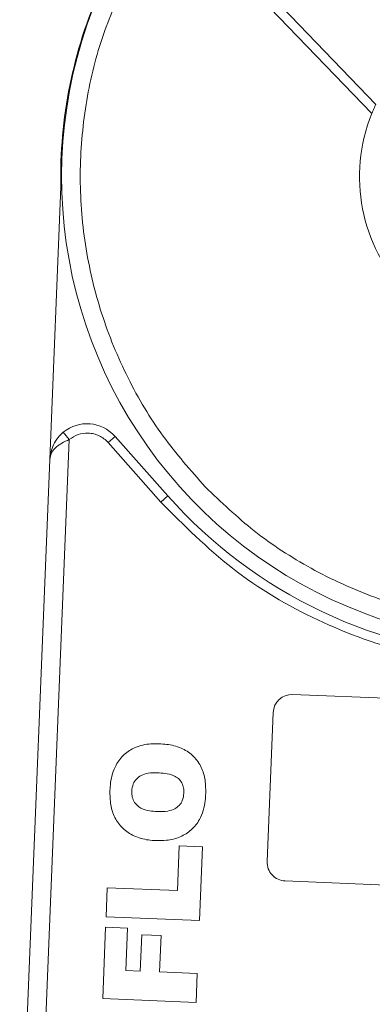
# Model space of a CAD drawing. Header units: millimetres. Extents: x 8853 to 11418, y 45 to 1005.
# Tile 21 of 256: x 9250 to 9269, y 510 to 563. Entities that reach past the tile are written whole.
import ezdxf

# ---------------------------------------------------------------- set-up
doc = ezdxf.new("R2010")
doc.units = ezdxf.units.MM

msp = doc.modelspace()

# ---------------------------------------------------------------- linework, layer by layer
at = {"color": 7, "linetype": 'Continuous', "lineweight": 15}
for p, q in [((9260.6, 567.418), (9269.347, 558.31)), ((9260.239, 567.072), (9269.13, 557.814)), ((9252.484, 553.887), (9251.894, 539.275)), ((9251.285, 499.453), (9252.938, 540.352)), ((9252.938, 540.352), (9252.62, 540.737)), ((9255.015, 540.189), (9255.389, 540.52)), ((9258.212, 537.333), (9255.389, 540.52)), ((9257.838, 537.001), (9255.015, 540.189)), ((9251.894, 539.275), (9250.286, 499.493)), ((9257.838, 537.001), (9258.212, 537.333)), ((9264.896, 526.684), (9287.877, 525.755)), ((9263.533, 517.732), (9263.856, 525.725)), ((9258.732, 516.174), (9258.829, 518.574)), ((9258.829, 518.574), (9260.062, 518.525)), ((9260.062, 518.525), (9259.902, 514.567)), ((9287.473, 515.763), (9264.492, 516.692)), ((9254.906, 514.769), (9254.969, 516.326)), ((9254.969, 516.326), (9258.732, 516.174)), ((9259.902, 514.567), (9254.906, 514.769)), ((9254.729, 510.387), (9254.884, 514.215)), ((9254.884, 514.215), (9256.052, 514.168)), ((9256.052, 514.168), (9255.96, 511.897)), ((9256.739, 511.866), (9256.817, 513.812)), ((9256.817, 513.812), (9257.855, 513.77)), ((9257.855, 513.77), (9257.777, 511.824)), ((9255.96, 511.897), (9256.739, 511.866)), ((9257.777, 511.824), (9259.788, 511.742)), ((9259.788, 511.742), (9259.725, 510.185)), ((9259.725, 510.185), (9254.729, 510.387))]:
    msp.add_line(p, q, dxfattribs=at)
for centre, radius, start, end in [((9277.525, 554.391), 25.046, 156.1006, 181.1536), ((9277.527, 554.438), 25, 156.6306, 291.0548), ((9277.527, 554.438), 9.05, 158.0936, 289.5918), ((9253.892, 539.194), 2, 41.528, 129.4957), ((9277.527, 554.438), 25.8, 221.528, 313.8428), ((9264.855, 525.685), 1, 87.6854, 177.6854), ((9264.532, 517.691), 1, 177.6854, 267.6854)]:
    msp.add_arc(centre, radius, start, end, dxfattribs=at)
for points, knots in [([(9260.217, 537.813), (9259.439, 538.696), (9257.855, 540.492), (9255.993, 543.641), (9254.571, 547.097), (9253.706, 550.784), (9253.427, 554.561), (9253.747, 558.284), (9254.58, 561.846), (9255.553, 564.035), (9256.03, 565.11)], [0, 0, 0, 0, 0.119843, 0.244, 0.371208, 0.5, 0.628792, 0.756, 0.880157, 1, 1, 1, 1]), ([(9269.13, 557.814), (9269.155, 557.874), (9269.205, 557.995), (9269.274, 558.152), (9269.324, 558.261), (9269.345, 558.306), (9269.347, 558.309), (9269.347, 558.31)], [0, 0, 0, 0, 0.2389511, 0.4783977, 0.7037272, 0.9115872, 1, 1, 1, 1]), ([(9251.894, 539.275), (9251.935, 539.543), (9252, 539.959), (9252.307, 540.446), (9252.522, 540.647), (9252.62, 540.737)], [0, 0, 0, 0, 0.498405, 0.772925, 1, 1, 1, 1]), ([(9252.938, 540.352), (9252.8, 540.289), (9252.506, 540.157), (9252.17, 539.892), (9251.945, 539.591), (9251.911, 539.38), (9251.894, 539.275)], [0, 0, 0, 0, 0.234359, 0.498216, 0.748481, 1, 1, 1, 1]), ([(9255.015, 540.189), (9254.944, 540.26), (9254.802, 540.404), (9254.539, 540.557), (9254.254, 540.664), (9254.053, 540.683), (9253.953, 540.693)], [0, 0, 0, 0, 0.249887, 0.499995, 0.749887, 1, 1, 1, 1]), ([(9287.322, 532.528), (9286.229, 532.094), (9284.003, 531.21), (9280.41, 530.522), (9276.677, 530.352), (9272.914, 530.784), (9269.266, 531.797), (9265.87, 533.357), (9262.798, 535.345), (9261.067, 537), (9260.217, 537.813)], [0, 0, 0, 0, 0.119843, 0.244, 0.371208, 0.5, 0.628792, 0.756, 0.880157, 1, 1, 1, 1]), ([(9295.744, 535.469), (9294.414, 534.331), (9291.726, 532.033), (9286.906, 529.685), (9281.755, 528.296), (9276.458, 527.986), (9271.202, 528.723), (9266.18, 530.523), (9261.566, 533.252), (9259.072, 535.76), (9257.838, 537.001)], [0, 0, 0, 0, 0.123724, 0.25, 0.376276, 0.5, 0.623724, 0.75, 0.876276, 1, 1, 1, 1]), ([(9255.115, 521.546), (9255.124, 521.679), (9255.154, 522.146), (9255.351, 522.842), (9255.849, 523.494), (9256.499, 523.906), (9257.165, 524.053), (9257.598, 524.048), (9257.746, 524.047)], [0, 0, 0, 0, 0.097263, 0.341984, 0.513045, 0.684302, 0.89238, 1, 1, 1, 1]), ([(9257.746, 524.047), (9257.879, 524.038), (9258.28, 524.013), (9258.913, 523.862), (9259.555, 523.455), (9259.996, 522.879), (9260.238, 522.167), (9260.242, 521.665), (9260.243, 521.399)], [0, 0, 0, 0, 0.096763, 0.291773, 0.464613, 0.63772, 0.807851, 1, 1, 1, 1]), ([(9256.283, 521.494), (9256.299, 521.63), (9256.328, 521.87), (9256.52, 522.167), (9256.796, 522.379), (9257.192, 522.492), (9257.491, 522.491), (9257.656, 522.491)], [0, 0, 0, 0, 0.209846, 0.372333, 0.535081, 0.742489, 1, 1, 1, 1]), ([(9257.656, 522.491), (9257.79, 522.482), (9258.086, 522.463), (9258.477, 522.376), (9258.795, 522.192), (9258.977, 521.955), (9259.07, 521.678), (9259.072, 521.489), (9259.073, 521.396)], [0, 0, 0, 0, 0.195594, 0.436127, 0.579848, 0.724086, 0.864207, 1, 1, 1, 1]), ([(9257.577, 518.855), (9257.443, 518.864), (9257.042, 518.891), (9256.413, 519.063), (9255.78, 519.486), (9255.352, 520.073), (9255.123, 520.785), (9255.118, 521.284), (9255.115, 521.546)], [0, 0, 0, 0, 0.096905, 0.2925, 0.46579, 0.639193, 0.810645, 1, 1, 1, 1]), ([(9257.639, 520.412), (9257.506, 520.421), (9257.211, 520.442), (9256.818, 520.548), (9256.517, 520.77), (9256.346, 521.032), (9256.282, 521.286), (9256.283, 521.442), (9256.283, 521.494)], [0, 0, 0, 0, 0.203596, 0.451902, 0.607587, 0.763348, 0.919516, 1, 1, 1, 1]), ([(9260.243, 521.399), (9260.235, 521.266), (9260.205, 520.781), (9260.021, 520.059), (9259.493, 519.41), (9258.875, 519.018), (9258.207, 518.853), (9257.765, 518.854), (9257.577, 518.855)], [0, 0, 0, 0, 0.095574, 0.349117, 0.516447, 0.683176, 0.865288, 1, 1, 1, 1]), ([(9259.073, 521.396), (9259.057, 521.26), (9259.028, 521.023), (9258.838, 520.734), (9258.568, 520.529), (9258.153, 520.411), (9257.83, 520.411), (9257.639, 520.412)], [0, 0, 0, 0, 0.204761, 0.357913, 0.511037, 0.711107, 1, 1, 1, 1])]:
    msp.add_open_spline(points, degree=3, knots=knots, dxfattribs=at)
msp.add_open_spline([(9253.953, 540.693), (9253.768, 540.683), (9253.398, 540.663), (9253.091, 540.455), (9252.938, 540.352)], degree=3, dxfattribs=at)

doc.saveas('drawing.dxf')
